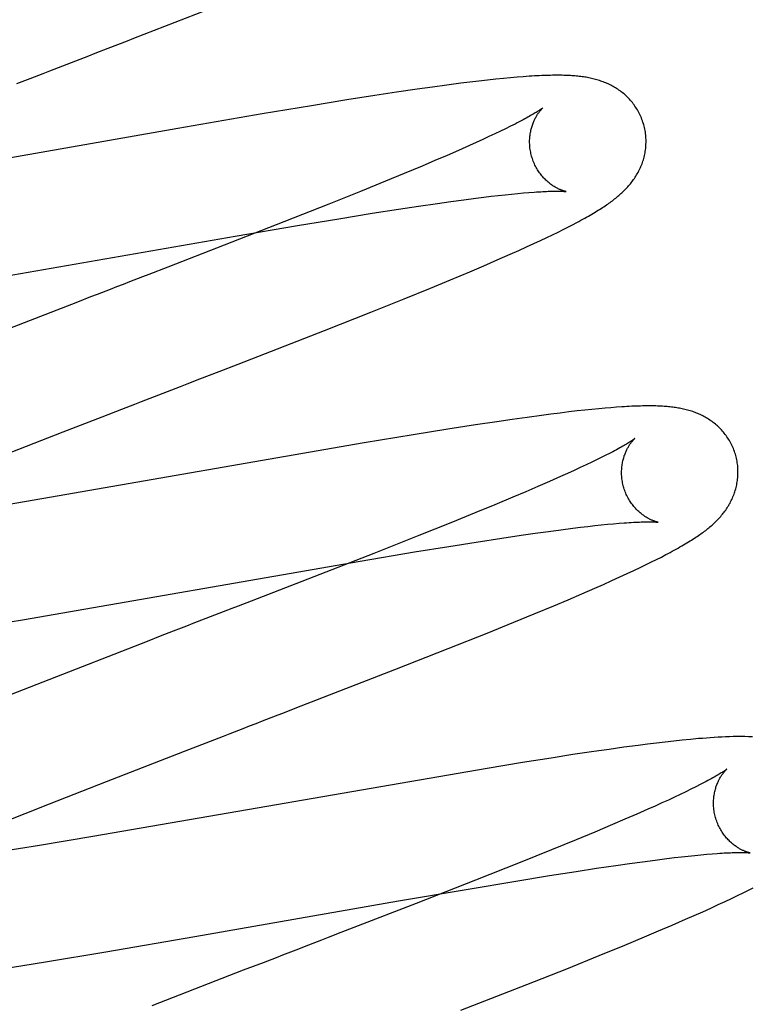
# Model space of a CAD drawing. Header units: inches. Extents: x 0 to 200, y 0 to 129.
# Tile 72 of 94: x 54.254 to 54.38, y 50.642 to 50.812. Entities that reach past the tile are written whole.
import ezdxf

# ---------------------------------------------------------------- set-up
doc = ezdxf.new("R2010")
doc.units = ezdxf.units.IN
doc.header["$LTSCALE"] = 11
doc.header["$MEASUREMENT"] = 0
doc.linetypes.add('HIDDEN', pattern=[0.2, 0.1, -0.1])
doc.layers.add('DEFAULT_2', color=8, linetype='HIDDEN')

msp = doc.modelspace()

# ---------------------------------------------------------------- linework, layer by layer
at = {"layer": 'DEFAULT_2', "color": 8, "linetype": 'HIDDEN'}
for p, q in [((54.26937, 50.80662), (54.27268, 50.8079)), ((54.26381, 50.80447), (54.26604, 50.80534)), ((54.25371, 50.80057), (54.25596, 50.80144)), ((54.3315, 50.8008), (54.32994, 50.80061)), ((54.33304, 50.80099), (54.3315, 50.8008)), ((54.33454, 50.80116), (54.33304, 50.80099)), ((54.33596, 50.80131), (54.33454, 50.80116)), ((54.33728, 50.80144), (54.33596, 50.80131)), ((54.33849, 50.80156), (54.33728, 50.80144)), ((54.33961, 50.80166), (54.33849, 50.80156)), ((54.34066, 50.80174), (54.33961, 50.80166)), ((54.31888, 50.79906), (54.31517, 50.7985)), ((54.32245, 50.79959), (54.31888, 50.79906)), ((54.32504, 50.79995), (54.32245, 50.79959)), ((54.32754, 50.8003), (54.32504, 50.79995)), ((54.32994, 50.80061), (54.32754, 50.8003)), ((54.31034, 50.79774), (54.30429, 50.79675)), ((54.31517, 50.7985), (54.31034, 50.79774)), ((54.30429, 50.79675), (54.29583, 50.79534)), ((54.29583, 50.79534), (54.28132, 50.79284)), ((54.28132, 50.79284), (54.24959, 50.7873)), ((54.33673, 50.79237), (54.33578, 50.79192)), ((54.33763, 50.79281), (54.33673, 50.79237)), ((54.33846, 50.79322), (54.33763, 50.79281)), ((54.33924, 50.79361), (54.33846, 50.79322)), ((54.3337, 50.79095), (54.33258, 50.79044)), ((54.33477, 50.79144), (54.3337, 50.79095)), ((54.33578, 50.79192), (54.33477, 50.79144)), ((54.32954, 50.78908), (54.32757, 50.78822)), ((54.3314, 50.78991), (54.32954, 50.78908)), ((54.33258, 50.79044), (54.3314, 50.78991)), ((54.32548, 50.78732), (54.32329, 50.78639)), ((54.32757, 50.78822), (54.32548, 50.78732)), ((54.32329, 50.78639), (54.32021, 50.78511)), ((54.32021, 50.78511), (54.31697, 50.78377)), ((54.31697, 50.78377), (54.31268, 50.78202)), ((54.31268, 50.78202), (54.30724, 50.77984)), ((54.32822, 50.7803), (54.33043, 50.7806)), ((54.33043, 50.7806), (54.33253, 50.78087)), ((54.33253, 50.78087), (54.33386, 50.78104)), ((54.33386, 50.78104), (54.33514, 50.78119)), ((54.33514, 50.78119), (54.33637, 50.78133)), ((54.33637, 50.78133), (54.33753, 50.78146)), ((54.33753, 50.78146), (54.33864, 50.78158)), ((54.33864, 50.78158), (54.3397, 50.78168)), ((54.3397, 50.78168), (54.34069, 50.78177)), ((54.34069, 50.78177), (54.34163, 50.78185)), ((54.30724, 50.77984), (54.29953, 50.77679)), ((54.31469, 50.77828), (54.31921, 50.77898)), ((54.31921, 50.77898), (54.32264, 50.7795)), ((54.32264, 50.7795), (54.3259, 50.77998)), ((54.3259, 50.77998), (54.32822, 50.7803)), ((54.30189, 50.77618), (54.30896, 50.77735)), ((54.30896, 50.77735), (54.31469, 50.77828)), ((54.29953, 50.77679), (54.28929, 50.77278)), ((54.29118, 50.77435), (54.30189, 50.77618)), ((54.34663, 50.77505), (54.34751, 50.77549)), ((54.34751, 50.77549), (54.34833, 50.7759)), ((54.34833, 50.7759), (54.34911, 50.77631)), ((54.34911, 50.77631), (54.34985, 50.7767)), ((54.23523, 50.76465), (54.29118, 50.77435)), ((54.34364, 50.77361), (54.34471, 50.77412)), ((54.34471, 50.77412), (54.3457, 50.7746)), ((54.3457, 50.7746), (54.34663, 50.77505)), ((54.28929, 50.77278), (54.27964, 50.76904)), ((54.33987, 50.77189), (54.34123, 50.7725)), ((54.34123, 50.7725), (54.34248, 50.77308)), ((54.34248, 50.77308), (54.34364, 50.77361)), ((54.33619, 50.77026), (54.33842, 50.77124)), ((54.33842, 50.77124), (54.33987, 50.77189)), ((54.33149, 50.76825), (54.33389, 50.76927)), ((54.33389, 50.76927), (54.33619, 50.77026)), ((54.32817, 50.76686), (54.33149, 50.76825)), ((54.32019, 50.76359), (54.32471, 50.76543)), ((54.32471, 50.76543), (54.32817, 50.76686)), ((54.3145, 50.76131), (54.32019, 50.76359)), ((54.26411, 50.76303), (54.2484, 50.75693)), ((54.30653, 50.75815), (54.3145, 50.76131)), ((54.29172, 50.75237), (54.30653, 50.75815)), ((54.28844, 50.7511), (54.29172, 50.75237)), ((54.28513, 50.74982), (54.28844, 50.7511)), ((54.27957, 50.74767), (54.2818, 50.74853)), ((54.35668, 50.74496), (54.35572, 50.74489)), ((54.26162, 50.74072), (54.26835, 50.74333)), ((54.26835, 50.74333), (54.27172, 50.74464)), ((54.34378, 50.74357), (54.3413, 50.74323)), ((54.34541, 50.74378), (54.34378, 50.74357)), ((54.34698, 50.74397), (54.34541, 50.74378)), ((54.34848, 50.74416), (54.34698, 50.74397)), ((54.34989, 50.74432), (54.34848, 50.74416)), ((54.35121, 50.74446), (54.34989, 50.74432)), ((54.35245, 50.74459), (54.35121, 50.74446)), ((54.35361, 50.74471), (54.35245, 50.74459)), ((54.3547, 50.7448), (54.35361, 50.74471)), ((54.35572, 50.74489), (54.3547, 50.7448)), ((54.33244, 50.74193), (54.32769, 50.74119)), ((54.3361, 50.74248), (54.33244, 50.74193)), ((54.33874, 50.74287), (54.3361, 50.74248)), ((54.3413, 50.74323), (54.33874, 50.74287)), ((54.24943, 50.73596), (54.26162, 50.74072)), ((54.32172, 50.74023), (54.31336, 50.73884)), ((54.32769, 50.74119), (54.32172, 50.74023)), ((54.31336, 50.73884), (54.25795, 50.72922)), ((54.35496, 50.73678), (54.35417, 50.73639)), ((54.35146, 50.73507), (54.35044, 50.73459)), ((54.35242, 50.73553), (54.35146, 50.73507)), ((54.35333, 50.73597), (54.35242, 50.73553)), ((54.35417, 50.73639), (54.35333, 50.73597)), ((54.34823, 50.73358), (54.34705, 50.73305)), ((54.34937, 50.7341), (54.34823, 50.73358)), ((54.35044, 50.73459), (54.34937, 50.7341)), ((54.34517, 50.73222), (54.34318, 50.73135)), ((54.34705, 50.73305), (54.34517, 50.73222)), ((54.34109, 50.73045), (54.33888, 50.72952)), ((54.34318, 50.73135), (54.34109, 50.73045)), ((54.25795, 50.72922), (54.24754, 50.72745)), ((54.33578, 50.72822), (54.33252, 50.72688)), ((54.33888, 50.72952), (54.33578, 50.72822)), ((54.33252, 50.72688), (54.32821, 50.72513)), ((54.32821, 50.72513), (54.32273, 50.72293)), ((54.35292, 50.72463), (54.35406, 50.72475)), ((54.35406, 50.72475), (54.35513, 50.72486)), ((54.35513, 50.72486), (54.35615, 50.72495)), ((54.35615, 50.72495), (54.3571, 50.72503)), ((54.33696, 50.72249), (54.3403, 50.72298)), ((54.3403, 50.72298), (54.34268, 50.72333)), ((54.34268, 50.72333), (54.34496, 50.72364)), ((54.34496, 50.72364), (54.34713, 50.72393)), ((54.34713, 50.72393), (54.34918, 50.72419)), ((54.34918, 50.72419), (54.35048, 50.72435)), ((54.35048, 50.72435), (54.35173, 50.7245)), ((54.35173, 50.7245), (54.35292, 50.72463)), ((54.32273, 50.72293), (54.31499, 50.71986)), ((54.32788, 50.72107), (54.33254, 50.72181)), ((54.33254, 50.72181), (54.33696, 50.72249)), ((54.31499, 50.71986), (54.30364, 50.71543)), ((54.31262, 50.71853), (54.32199, 50.72011)), ((54.32199, 50.72011), (54.32788, 50.72107)), ((54.36438, 50.71924), (54.36515, 50.71965)), ((54.25464, 50.70847), (54.31262, 50.71853)), ((54.36074, 50.71744), (54.36174, 50.71793)), ((54.36174, 50.71793), (54.36268, 50.71839)), ((54.36268, 50.71839), (54.36355, 50.71882)), ((54.36355, 50.71882), (54.36438, 50.71924)), ((54.35724, 50.71581), (54.3585, 50.71639)), ((54.3585, 50.71639), (54.35967, 50.71693)), ((54.35967, 50.71693), (54.36074, 50.71744)), ((54.30364, 50.71543), (54.29391, 50.71166)), ((54.35295, 50.7139), (54.35442, 50.71454)), ((54.35442, 50.71454), (54.35586, 50.71519)), ((54.35586, 50.71519), (54.35724, 50.71581)), ((54.34835, 50.71191), (54.3507, 50.71292)), ((54.3507, 50.71292), (54.35295, 50.7139)), ((54.34591, 50.71088), (54.34835, 50.71191)), ((54.2906, 50.71038), (54.28838, 50.70952)), ((54.33903, 50.70804), (54.34254, 50.70948)), ((54.34254, 50.70948), (54.34591, 50.71088)), ((54.24423, 50.70672), (54.25464, 50.70847)), ((54.33445, 50.70618), (54.33903, 50.70804)), ((54.28055, 50.70649), (54.27831, 50.70562)), ((54.32773, 50.7035), (54.33445, 50.70618)), ((54.27605, 50.70475), (54.25812, 50.69776)), ((54.27831, 50.70562), (54.27605, 50.70475)), ((54.31861, 50.69991), (54.32773, 50.7035)), ((54.30252, 50.69365), (54.31861, 50.69991)), ((54.25812, 50.69776), (54.24828, 50.69388)), ((54.28245, 50.68588), (54.28693, 50.68762)), ((54.36505, 50.68746), (54.36354, 50.68728)), ((54.36653, 50.68762), (54.36505, 50.68746)), ((54.36797, 50.68777), (54.36653, 50.68762)), ((54.36937, 50.68791), (54.36797, 50.68777)), ((54.26909, 50.68069), (54.28245, 50.68588)), ((54.3528, 50.68583), (54.34918, 50.68529)), ((54.35542, 50.6862), (54.3528, 50.68583)), ((54.35795, 50.68656), (54.35542, 50.6862)), ((54.36041, 50.68688), (54.35795, 50.68656)), ((54.36199, 50.68709), (54.36041, 50.68688)), ((54.36354, 50.68728), (54.36199, 50.68709)), ((54.34542, 50.68471), (54.34054, 50.68393)), ((54.34918, 50.68529), (54.34542, 50.68471)), ((54.33443, 50.68293), (54.26671, 50.67123)), ((54.34054, 50.68393), (54.33443, 50.68293)), ((54.25932, 50.67684), (54.26909, 50.68069)), ((54.36945, 50.67934), (54.36857, 50.67891)), ((54.37027, 50.67975), (54.36945, 50.67934)), ((54.37103, 50.68014), (54.37027, 50.67975)), ((54.36557, 50.6775), (54.36446, 50.67699)), ((54.36662, 50.67799), (54.36557, 50.6775)), ((54.36762, 50.67846), (54.36662, 50.67799)), ((54.36857, 50.67891), (54.36762, 50.67846)), ((54.25092, 50.6735), (54.25932, 50.67684)), ((54.36207, 50.67592), (54.36015, 50.67507)), ((54.36329, 50.67646), (54.36207, 50.67592)), ((54.36446, 50.67699), (54.36329, 50.67646)), ((54.35811, 50.67419), (54.35596, 50.67327)), ((54.36015, 50.67507), (54.35811, 50.67419)), ((54.35596, 50.67327), (54.35294, 50.672)), ((54.26671, 50.67123), (54.2576, 50.66971)), ((54.34974, 50.67067), (54.34551, 50.66895)), ((54.35294, 50.672), (54.34974, 50.67067)), ((54.2576, 50.66971), (54.24989, 50.66845)), ((54.34551, 50.66895), (54.34012, 50.66677)), ((54.36114, 50.6669), (54.36329, 50.66719)), ((54.36329, 50.66719), (54.36531, 50.66744)), ((54.36531, 50.66744), (54.3666, 50.6676)), ((54.3666, 50.6676), (54.36783, 50.66774)), ((54.36783, 50.66774), (54.369, 50.66787)), ((54.369, 50.66787), (54.37012, 50.66798)), ((54.37012, 50.66798), (54.37117, 50.66809)), ((54.37117, 50.66809), (54.37217, 50.66818)), ((54.37217, 50.66818), (54.37311, 50.66826)), ((54.37926, 50.66845), (54.37962, 50.66842)), ((54.34012, 50.66677), (54.33246, 50.66374)), ((54.34974, 50.66524), (54.35322, 50.66577)), ((54.35322, 50.66577), (54.35653, 50.66626)), ((54.35653, 50.66626), (54.35889, 50.66659)), ((54.35889, 50.66659), (54.36114, 50.6669)), ((54.33937, 50.66358), (54.34517, 50.66452)), ((54.34517, 50.66452), (54.34974, 50.66524)), ((54.31924, 50.66016), (54.33119, 50.66221)), ((54.33246, 50.66374), (54.32227, 50.65974)), ((54.33119, 50.66221), (54.33937, 50.66358)), ((54.37931, 50.66202), (54.38015, 50.66244)), ((54.37533, 50.66008), (54.37644, 50.66061)), ((54.37644, 50.66061), (54.37747, 50.6611)), ((54.37747, 50.6611), (54.37842, 50.66157)), ((54.37842, 50.66157), (54.37931, 50.66202)), ((54.28428, 50.65406), (54.31924, 50.66016)), ((54.32227, 50.65974), (54.31154, 50.65558)), ((54.37147, 50.65831), (54.37284, 50.65893)), ((54.37284, 50.65893), (54.37413, 50.65953)), ((54.37413, 50.65953), (54.37533, 50.66008)), ((54.36624, 50.65602), (54.36853, 50.65701)), ((54.36853, 50.65701), (54.37003, 50.65767)), ((54.37003, 50.65767), (54.37147, 50.65831)), ((54.31154, 50.65558), (54.30934, 50.65473)), ((54.36389, 50.65502), (54.36624, 50.65602)), ((54.26897, 50.65143), (54.28428, 50.65406)), ((54.35809, 50.65259), (54.36147, 50.65399)), ((54.36147, 50.65399), (54.36389, 50.65502)), ((54.35367, 50.65078), (54.35809, 50.65259)), ((54.25862, 50.6497), (54.26897, 50.65143)), ((54.30157, 50.65172), (54.29933, 50.65086)), ((54.34811, 50.64853), (54.35367, 50.65078)), ((54.2508, 50.64844), (54.25862, 50.6497)), ((54.29596, 50.64955), (54.29258, 50.64825)), ((54.29258, 50.64825), (54.27684, 50.64212)), ((54.34129, 50.64582), (54.34811, 50.64853)), ((54.32996, 50.64138), (54.34129, 50.64582))]:
    msp.add_line(p, q, dxfattribs=at)
for points in [[(54.27268, 50.8079), (54.27378, 50.80833), (54.28975, 50.81455)], [(54.26604, 50.80534), (54.26715, 50.80577), (54.26937, 50.80662)], [(54.25933, 50.80274), (54.26157, 50.80361), (54.26381, 50.80447)], [(54.25596, 50.80144), (54.25821, 50.80231), (54.25933, 50.80274)], [(54.36135, 50.79346), (54.36129, 50.79367), (54.36121, 50.79392), (54.36113, 50.79417), (54.36104, 50.79441), (54.36095, 50.79465), (54.36084, 50.79489), (54.36074, 50.79513), (54.36062, 50.79536), (54.36051, 50.79559), (54.36038, 50.79581), (54.36025, 50.79604), (54.36012, 50.79626), (54.35998, 50.79647), (54.35984, 50.79668), (54.35969, 50.79689), (54.35954, 50.79709), (54.35939, 50.79729), (54.35923, 50.79748), (54.35906, 50.79767), (54.3589, 50.79786), (54.35873, 50.79804), (54.35856, 50.79821), (54.35838, 50.79838), (54.3582, 50.79855), (54.35802, 50.79871), (54.35784, 50.79886), (54.35765, 50.79901), (54.35747, 50.79916), (54.35728, 50.7993), (54.35708, 50.79944), (54.35689, 50.79957), (54.35669, 50.7997), (54.35649, 50.79983), (54.35629, 50.79995), (54.35608, 50.80006), (54.35587, 50.80018), (54.35567, 50.80029), (54.35546, 50.80039), (54.35525, 50.80049), (54.35504, 50.80058), (54.35482, 50.80068), (54.35461, 50.80076), (54.35439, 50.80085), (54.35417, 50.80093), (54.35395, 50.801), (54.35373, 50.80108), (54.35351, 50.80115), (54.35328, 50.80121), (54.35306, 50.80128), (54.35283, 50.80134), (54.3526, 50.80139), (54.35238, 50.80145), (54.35215, 50.8015), (54.35192, 50.80154), (54.35169, 50.80159), (54.35146, 50.80163), (54.35122, 50.80166), (54.35099, 50.8017), (54.35075, 50.80173), (54.35052, 50.80176), (54.35027, 50.80179), (54.35003, 50.80182), (54.34979, 50.80184), (54.34953, 50.80187), (54.34928, 50.80189), (54.34902, 50.80191), (54.34875, 50.80192), (54.34848, 50.80194), (54.3482, 50.80195), (54.34792, 50.80196), (54.34763, 50.80197), (54.34733, 50.80198), (54.34702, 50.80198), (54.3467, 50.80198), (54.34638, 50.80198), (54.34604, 50.80198), (54.3457, 50.80198), (54.34535, 50.80197), (54.34498, 50.80197), (54.34461, 50.80195), (54.34422, 50.80194), (54.34382, 50.80193), (54.34341, 50.80191), (54.34299, 50.80189), (54.34256, 50.80186), (54.34211, 50.80184), (54.34164, 50.80181), (54.34066, 50.80174)], [(54.34404, 50.7964), (54.34403, 50.79639), (54.34402, 50.79638), (54.344, 50.79637), (54.34397, 50.79634), (54.34393, 50.79632), (54.34389, 50.79628), (54.34383, 50.79624), (54.34377, 50.7962), (54.34369, 50.79614), (54.34361, 50.79609), (54.34351, 50.79602), (54.34341, 50.79595), (54.34329, 50.79587), (54.34316, 50.79579), (54.34302, 50.7957), (54.34287, 50.79561), (54.3427, 50.79551), (54.34252, 50.7954), (54.34233, 50.79529), (54.34213, 50.79517), (54.34192, 50.79505), (54.34169, 50.79492), (54.34144, 50.79478), (54.34118, 50.79464), (54.3409, 50.79449), (54.34061, 50.79433), (54.3403, 50.79416), (54.33996, 50.79398), (54.33961, 50.7938), (54.33924, 50.79361)], [(54.34209, 50.7881), (54.34203, 50.7883), (54.34198, 50.78853), (54.34193, 50.78877), (54.34188, 50.789), (54.34185, 50.78924), (54.34181, 50.78947), (54.34179, 50.7897), (54.34177, 50.78993), (54.34176, 50.79017), (54.34175, 50.79039), (54.34175, 50.79062), (54.34175, 50.79085), (54.34176, 50.79107), (54.34178, 50.79129), (54.3418, 50.79151), (54.34182, 50.79172), (54.34185, 50.79193), (54.34189, 50.79213), (54.34193, 50.79233), (54.34197, 50.79253), (54.34201, 50.79272), (54.34206, 50.7929), (54.34211, 50.79308), (54.34216, 50.79326), (54.34222, 50.79343), (54.34228, 50.79359), (54.34234, 50.79375), (54.3424, 50.79391), (54.34246, 50.79406), (54.34252, 50.7942), (54.34259, 50.79434), (54.34265, 50.79447), (54.34272, 50.7946), (54.34279, 50.79473), (54.34285, 50.79485), (54.34292, 50.79496), (54.34298, 50.79507), (54.34305, 50.79518), (54.34311, 50.79528), (54.34318, 50.79538), (54.34324, 50.79547), (54.34331, 50.79556), (54.34337, 50.79565), (54.34343, 50.79573), (54.34349, 50.7958), (54.34355, 50.79587), (54.3436, 50.79594), (54.34366, 50.79601), (54.34371, 50.79606), (54.34376, 50.79612), (54.3438, 50.79617), (54.34384, 50.79621), (54.34388, 50.79625), (54.34392, 50.79629), (54.34395, 50.79632), (54.34398, 50.79634), (54.344, 50.79637), (54.34402, 50.79638), (54.34403, 50.79639), (54.34403, 50.7964)], [(54.34985, 50.7767), (54.35021, 50.77689), (54.35055, 50.77707), (54.35089, 50.77726), (54.35122, 50.77744), (54.35153, 50.77761), (54.35184, 50.77779), (54.35214, 50.77796), (54.35243, 50.77813), (54.35272, 50.7783), (54.35299, 50.77846), (54.35326, 50.77863), (54.35352, 50.77879), (54.35377, 50.77894), (54.35402, 50.7791), (54.35425, 50.77925), (54.35449, 50.77941), (54.35471, 50.77956), (54.35493, 50.77971), (54.35515, 50.77986), (54.35536, 50.78), (54.35556, 50.78015), (54.35576, 50.7803), (54.35596, 50.78044), (54.35615, 50.78059), (54.35634, 50.78074), (54.35653, 50.78089), (54.35672, 50.78104), (54.3569, 50.78119), (54.35708, 50.78134), (54.35726, 50.7815), (54.35743, 50.78165), (54.3576, 50.78181), (54.35777, 50.78197), (54.35794, 50.78213), (54.35811, 50.7823), (54.35827, 50.78247), (54.35843, 50.78264), (54.35859, 50.78281), (54.35875, 50.78299), (54.3589, 50.78316), (54.35905, 50.78334), (54.3592, 50.78353), (54.35934, 50.78371), (54.35948, 50.7839), (54.35961, 50.78408), (54.35975, 50.78428), (54.35987, 50.78447), (54.36, 50.78467), (54.36012, 50.78487), (54.36024, 50.78507), (54.36036, 50.78528), (54.36047, 50.78548), (54.36058, 50.7857), (54.36068, 50.78591), (54.36078, 50.78613), (54.36087, 50.78634), (54.36096, 50.78656), (54.36105, 50.78679), (54.36113, 50.78701), (54.36121, 50.78724), (54.36128, 50.78747), (54.36135, 50.7877), (54.36141, 50.78794), (54.36147, 50.78818), (54.36152, 50.78842), (54.36157, 50.78866), (54.36161, 50.78891), (54.36165, 50.78916), (54.36168, 50.78941), (54.3617, 50.78966), (54.36172, 50.78991), (54.36173, 50.79017), (54.36174, 50.79042), (54.36174, 50.79068), (54.36174, 50.79094), (54.36173, 50.7912), (54.36171, 50.79145), (54.36169, 50.79171), (54.36166, 50.79197), (54.36162, 50.79223), (54.36158, 50.79248), (54.36153, 50.79274), (54.36147, 50.79299), (54.36141, 50.79325), (54.36135, 50.79346)], [(54.34803, 50.782), (54.34804, 50.782), (54.34803, 50.782), (54.34802, 50.78201), (54.34799, 50.78201), (54.34796, 50.78202), (54.34793, 50.78202), (54.34788, 50.78203), (54.34783, 50.78205), (54.34778, 50.78206), (54.34772, 50.78208), (54.34765, 50.7821), (54.34758, 50.78212), (54.34751, 50.78214), (54.34743, 50.78217), (54.34735, 50.7822), (54.34726, 50.78223), (54.34717, 50.78226), (54.34708, 50.7823), (54.34698, 50.78234), (54.34688, 50.78239), (54.34678, 50.78243), (54.34667, 50.78248), (54.34657, 50.78254), (54.34645, 50.78259), (54.34634, 50.78265), (54.34622, 50.78272), (54.34611, 50.78279), (54.34599, 50.78286), (54.34586, 50.78294), (54.34574, 50.78302), (54.34561, 50.7831), (54.34548, 50.78319), (54.34535, 50.78329), (54.34522, 50.78339), (54.34509, 50.7835), (54.34495, 50.78361), (54.34482, 50.78372), (54.34468, 50.78385), (54.34454, 50.78397), (54.34441, 50.78411), (54.34427, 50.78425), (54.34413, 50.78439), (54.344, 50.78455), (54.34386, 50.7847), (54.34373, 50.78487), (54.3436, 50.78504), (54.34347, 50.78521), (54.34334, 50.78539), (54.34322, 50.78558), (54.3431, 50.78577), (54.34298, 50.78596), (54.34287, 50.78616), (54.34276, 50.78637), (54.34266, 50.78657), (54.34256, 50.78679), (54.34247, 50.787), (54.34238, 50.78722), (54.34229, 50.78745), (54.34222, 50.78767), (54.34214, 50.7879), (54.34209, 50.7881)], [(54.34163, 50.78185), (54.3425, 50.78191), (54.3429, 50.78194), (54.34329, 50.78197), (54.34366, 50.78199), (54.34401, 50.78201), (54.34434, 50.78202), (54.34465, 50.78204), (54.34495, 50.78205), (54.34523, 50.78206), (54.3455, 50.78206), (54.34575, 50.78207), (54.34599, 50.78207), (54.34621, 50.78207), (54.34642, 50.78208), (54.34661, 50.78207), (54.34679, 50.78207), (54.34696, 50.78207), (54.34711, 50.78206), (54.34726, 50.78206), (54.34738, 50.78205), (54.3475, 50.78205), (54.3476, 50.78204), (54.34769, 50.78204), (54.34777, 50.78203), (54.34784, 50.78202), (54.3479, 50.78202), (54.34795, 50.78201), (54.34798, 50.78201), (54.34801, 50.78201), (54.34803, 50.782), (54.34803, 50.782)], [(54.27964, 50.76904), (54.27635, 50.76776), (54.27525, 50.76734)], [(54.27525, 50.76734), (54.27304, 50.76648), (54.27193, 50.76605), (54.27082, 50.76562), (54.2697, 50.76519), (54.26747, 50.76433)], [(54.26747, 50.76433), (54.26635, 50.7639), (54.26411, 50.76303)], [(54.2818, 50.74853), (54.28291, 50.74896), (54.28513, 50.74982)], [(54.27509, 50.74594), (54.27733, 50.74681), (54.27957, 50.74767)], [(54.27172, 50.74464), (54.27397, 50.7455), (54.27509, 50.74594)], [(54.37714, 50.73667), (54.37708, 50.73688), (54.37701, 50.73713), (54.37692, 50.73737), (54.37683, 50.73762), (54.37674, 50.73786), (54.37664, 50.7381), (54.37653, 50.73833), (54.37642, 50.73856), (54.3763, 50.73879), (54.37617, 50.73902), (54.37605, 50.73924), (54.37591, 50.73946), (54.37578, 50.73968), (54.37563, 50.73989), (54.37549, 50.74009), (54.37534, 50.7403), (54.37518, 50.74049), (54.37502, 50.74069), (54.37486, 50.74088), (54.37469, 50.74106), (54.37452, 50.74124), (54.37435, 50.74141), (54.37418, 50.74158), (54.374, 50.74175), (54.37382, 50.74191), (54.37364, 50.74206), (54.37345, 50.74221), (54.37327, 50.74236), (54.37308, 50.7425), (54.37288, 50.74264), (54.37269, 50.74277), (54.37249, 50.7429), (54.37229, 50.74303), (54.37209, 50.74315), (54.37188, 50.74327), (54.37168, 50.74338), (54.37147, 50.74349), (54.37126, 50.74359), (54.37105, 50.74369), (54.37084, 50.74379), (54.37063, 50.74388), (54.37041, 50.74397), (54.3702, 50.74405), (54.36998, 50.74413), (54.36976, 50.74421), (54.36954, 50.74428), (54.36931, 50.74435), (54.36909, 50.74442), (54.36887, 50.74448), (54.36864, 50.74454), (54.36841, 50.7446), (54.36819, 50.74465), (54.36796, 50.7447), (54.36773, 50.74475), (54.3675, 50.74479), (54.36727, 50.74483), (54.36704, 50.74487), (54.3668, 50.74491), (54.36657, 50.74494), (54.36633, 50.74497), (54.36609, 50.745), (54.36585, 50.74503), (54.3656, 50.74505), (54.36535, 50.74507), (54.3651, 50.74509), (54.36483, 50.74511), (54.36457, 50.74513), (54.3643, 50.74514), (54.36402, 50.74516), (54.36373, 50.74517), (54.36344, 50.74518), (54.36313, 50.74518), (54.36283, 50.74519), (54.36251, 50.74519), (54.36218, 50.74519), (54.36185, 50.74519), (54.36151, 50.74519), (54.36116, 50.74518), (54.36081, 50.74517), (54.36044, 50.74516), (54.36006, 50.74515), (54.35968, 50.74514), (54.35928, 50.74512), (54.35887, 50.7451), (54.35846, 50.74508), (54.35803, 50.74505), (54.35759, 50.74503), (54.35668, 50.74496)], [(54.35983, 50.73961), (54.35982, 50.7396), (54.3598, 50.73959), (54.35978, 50.73957), (54.35975, 50.73955), (54.35971, 50.73952), (54.35966, 50.73948), (54.35961, 50.73944), (54.35954, 50.73939), (54.35946, 50.73934), (54.35937, 50.73927), (54.35926, 50.7392), (54.35915, 50.73913), (54.35902, 50.73905), (54.35888, 50.73896), (54.35873, 50.73886), (54.35856, 50.73876), (54.35837, 50.73864), (54.35817, 50.73853), (54.35796, 50.7384), (54.35773, 50.73827), (54.35748, 50.73813), (54.35722, 50.73798), (54.35694, 50.73783), (54.35665, 50.73767), (54.35634, 50.7375), (54.35602, 50.73733), (54.35568, 50.73716), (54.35533, 50.73697), (54.35496, 50.73678)], [(54.35788, 50.73131), (54.35782, 50.73151), (54.35777, 50.73174), (54.35772, 50.73198), (54.35767, 50.73221), (54.35764, 50.73245), (54.35761, 50.73268), (54.35758, 50.73292), (54.35756, 50.73315), (54.35755, 50.73338), (54.35754, 50.73361), (54.35754, 50.73384), (54.35755, 50.73406), (54.35756, 50.73429), (54.35757, 50.73451), (54.35759, 50.73472), (54.35762, 50.73493), (54.35765, 50.73514), (54.35768, 50.73535), (54.35772, 50.73555), (54.35776, 50.73575), (54.35781, 50.73594), (54.35785, 50.73612), (54.35791, 50.7363), (54.35796, 50.73648), (54.35801, 50.73665), (54.35807, 50.73681), (54.35813, 50.73697), (54.35819, 50.73713), (54.35826, 50.73727), (54.35832, 50.73742), (54.35838, 50.73756), (54.35845, 50.73769), (54.35852, 50.73782), (54.35858, 50.73795), (54.35865, 50.73806), (54.35871, 50.73818), (54.35878, 50.73829), (54.35885, 50.7384), (54.35891, 50.7385), (54.35898, 50.7386), (54.35904, 50.73869), (54.3591, 50.73878), (54.35917, 50.73886), (54.35923, 50.73894), (54.35929, 50.73902), (54.35934, 50.73909), (54.3594, 50.73916), (54.35945, 50.73922), (54.3595, 50.73928), (54.35955, 50.73933), (54.3596, 50.73938), (54.35964, 50.73943), (54.35968, 50.73947), (54.35971, 50.7395), (54.35974, 50.73953), (54.35977, 50.73956), (54.35979, 50.73958), (54.35981, 50.73959), (54.35982, 50.7396), (54.35983, 50.73961)], [(54.36515, 50.71965), (54.36553, 50.71984), (54.36589, 50.72004), (54.36625, 50.72023), (54.36659, 50.72042), (54.36693, 50.7206), (54.36725, 50.72078), (54.36757, 50.72096), (54.36788, 50.72114), (54.36818, 50.72131), (54.36847, 50.72149), (54.36875, 50.72165), (54.36903, 50.72182), (54.36929, 50.72199), (54.36955, 50.72215), (54.3698, 50.72231), (54.37005, 50.72247), (54.37029, 50.72262), (54.37052, 50.72278), (54.37074, 50.72293), (54.37096, 50.72308), (54.37117, 50.72323), (54.37138, 50.72338), (54.37158, 50.72353), (54.37178, 50.72368), (54.37198, 50.72382), (54.37217, 50.72397), (54.37235, 50.72412), (54.37254, 50.72427), (54.37272, 50.72442), (54.3729, 50.72458), (54.37307, 50.72473), (54.37325, 50.72489), (54.37342, 50.72504), (54.37359, 50.7252), (54.37376, 50.72537), (54.37392, 50.72553), (54.37409, 50.7257), (54.37425, 50.72587), (54.3744, 50.72604), (54.37456, 50.72622), (54.37471, 50.7264), (54.37486, 50.72658), (54.37501, 50.72676), (54.37515, 50.72694), (54.37529, 50.72713), (54.37542, 50.72731), (54.37555, 50.72751), (54.37568, 50.7277), (54.3758, 50.7279), (54.37593, 50.7281), (54.37604, 50.7283), (54.37616, 50.7285), (54.37627, 50.72871), (54.37638, 50.72892), (54.37648, 50.72914), (54.37658, 50.72935), (54.37667, 50.72957), (54.37676, 50.72979), (54.37685, 50.73001), (54.37693, 50.73024), (54.377, 50.73046), (54.37707, 50.73069), (54.37714, 50.73093), (54.3772, 50.73116), (54.37726, 50.7314), (54.37731, 50.73164), (54.37736, 50.73189), (54.3774, 50.73213), (54.37744, 50.73238), (54.37747, 50.73263), (54.37749, 50.73288), (54.37751, 50.73313), (54.37753, 50.73339), (54.37753, 50.73364), (54.37753, 50.7339), (54.37753, 50.73415), (54.37752, 50.73441), (54.3775, 50.73467), (54.37748, 50.73493), (54.37745, 50.73518), (54.37741, 50.73544), (54.37737, 50.7357), (54.37732, 50.73595), (54.37726, 50.7362), (54.3772, 50.73646), (54.37714, 50.73667)], [(54.36382, 50.72521), (54.36383, 50.72521), (54.36382, 50.72521), (54.36381, 50.72521), (54.36378, 50.72522), (54.36376, 50.72523), (54.36372, 50.72523), (54.36368, 50.72524), (54.36363, 50.72525), (54.36358, 50.72527), (54.36352, 50.72529), (54.36345, 50.7253), (54.36338, 50.72532), (54.36331, 50.72535), (54.36323, 50.72537), (54.36315, 50.7254), (54.36306, 50.72544), (54.36297, 50.72547), (54.36288, 50.72551), (54.36278, 50.72555), (54.36268, 50.72559), (54.36258, 50.72564), (54.36247, 50.72569), (54.36236, 50.72574), (54.36225, 50.7258), (54.36214, 50.72586), (54.36202, 50.72592), (54.36191, 50.72599), (54.36178, 50.72606), (54.36166, 50.72614), (54.36154, 50.72622), (54.36141, 50.72631), (54.36128, 50.7264), (54.36115, 50.72649), (54.36102, 50.72659), (54.36088, 50.7267), (54.36075, 50.72681), (54.36061, 50.72693), (54.36048, 50.72705), (54.36034, 50.72718), (54.3602, 50.72731), (54.36007, 50.72745), (54.35993, 50.7276), (54.35979, 50.72775), (54.35966, 50.72791), (54.35953, 50.72807), (54.35939, 50.72824), (54.35926, 50.72842), (54.35914, 50.7286), (54.35901, 50.72878), (54.35889, 50.72897), (54.35878, 50.72917), (54.35866, 50.72937), (54.35856, 50.72957), (54.35845, 50.72978), (54.35835, 50.72999), (54.35826, 50.73021), (54.35817, 50.73043), (54.35808, 50.73065), (54.35801, 50.73088), (54.35793, 50.73111), (54.35788, 50.73131)], [(54.3571, 50.72503), (54.35799, 50.7251), (54.35841, 50.72513), (54.35882, 50.72516), (54.35921, 50.72518), (54.35958, 50.7252), (54.35994, 50.72522), (54.36028, 50.72524), (54.3606, 50.72525), (54.36091, 50.72526), (54.3612, 50.72527), (54.36147, 50.72528), (54.36173, 50.72528), (54.36197, 50.72528), (54.3622, 50.72528), (54.3624, 50.72528), (54.36259, 50.72528), (54.36276, 50.72528), (54.36292, 50.72527), (54.36306, 50.72527), (54.36319, 50.72526), (54.3633, 50.72526), (54.3634, 50.72525), (54.36349, 50.72524), (54.36357, 50.72524), (54.36363, 50.72523), (54.36369, 50.72523), (54.36374, 50.72522), (54.36377, 50.72522), (54.3638, 50.72521), (54.36382, 50.72521), (54.36382, 50.72521)], [(54.29391, 50.71166), (54.29171, 50.71081), (54.2906, 50.71038)], [(54.28838, 50.70952), (54.28616, 50.70866), (54.28392, 50.70779)], [(54.28392, 50.70779), (54.2828, 50.70736), (54.28055, 50.70649)], [(54.2981, 50.69194), (54.29921, 50.69237), (54.30252, 50.69365)], [(54.2903, 50.68892), (54.29253, 50.68979), (54.29365, 50.69022), (54.29476, 50.69065), (54.29588, 50.69108), (54.2981, 50.69194)], [(54.28693, 50.68762), (54.28918, 50.68849), (54.2903, 50.68892)], [(54.38001, 50.68836), (54.37936, 50.68838), (54.37869, 50.6884), (54.37803, 50.6884), (54.37737, 50.6884), (54.37672, 50.68839), (54.37606, 50.68837), (54.37541, 50.68834), (54.37475, 50.68831), (54.3741, 50.68828), (54.37344, 50.68824), (54.37277, 50.68819), (54.3721, 50.68815), (54.37143, 50.68809), (54.37075, 50.68804), (54.36937, 50.68791)], [(54.37562, 50.68282), (54.37562, 50.68281), (54.37561, 50.68281), (54.37559, 50.68279), (54.37557, 50.68278), (54.37554, 50.68275), (54.3755, 50.68272), (54.37545, 50.68268), (54.37538, 50.68264), (54.37531, 50.68259), (54.37523, 50.68253), (54.37514, 50.68247), (54.37503, 50.6824), (54.37492, 50.68232), (54.37479, 50.68224), (54.37464, 50.68215), (54.37448, 50.68205), (54.37431, 50.68194), (54.37412, 50.68183), (54.37392, 50.68171), (54.3737, 50.68158), (54.37346, 50.68145), (54.37321, 50.6813), (54.37295, 50.68116), (54.37267, 50.681), (54.37237, 50.68084), (54.37206, 50.68068), (54.37174, 50.6805), (54.37139, 50.68032), (54.37103, 50.68014)], [(54.37367, 50.67452), (54.37361, 50.67472), (54.37356, 50.67495), (54.37351, 50.67519), (54.37346, 50.67542), (54.37343, 50.67566), (54.3734, 50.67589), (54.37337, 50.67613), (54.37335, 50.67636), (54.37334, 50.67659), (54.37333, 50.67682), (54.37333, 50.67705), (54.37334, 50.67727), (54.37335, 50.6775), (54.37336, 50.67772), (54.37338, 50.67794), (54.37341, 50.67815), (54.37344, 50.67836), (54.37347, 50.67856), (54.37351, 50.67876), (54.37355, 50.67896), (54.3736, 50.67915), (54.37365, 50.67934), (54.3737, 50.67952), (54.37375, 50.67969), (54.37381, 50.67986), (54.37386, 50.68002), (54.37392, 50.68018), (54.37399, 50.68034), (54.37405, 50.68049), (54.37411, 50.68063), (54.37418, 50.68077), (54.37424, 50.68091), (54.37431, 50.68104), (54.37438, 50.68116), (54.37444, 50.68128), (54.37451, 50.6814), (54.37457, 50.68151), (54.37464, 50.68161), (54.37471, 50.68171), (54.37477, 50.68181), (54.37483, 50.6819), (54.3749, 50.68199), (54.37496, 50.68208), (54.37502, 50.68216), (54.37508, 50.68223), (54.37514, 50.6823), (54.37519, 50.68237), (54.37525, 50.68243), (54.3753, 50.68249), (54.37535, 50.68255), (54.37539, 50.68259), (54.37543, 50.68264), (54.37547, 50.68268), (54.37551, 50.68271), (54.37554, 50.68274), (54.37556, 50.68277), (54.37559, 50.68279), (54.3756, 50.6828), (54.37561, 50.68281), (54.37562, 50.68281)], [(54.37962, 50.66842), (54.37961, 50.66842), (54.37959, 50.66842), (54.37957, 50.66843), (54.37954, 50.66843), (54.37951, 50.66844), (54.37946, 50.66845), (54.37942, 50.66846), (54.37936, 50.66848), (54.3793, 50.6685), (54.37924, 50.66851), (54.37917, 50.66854), (54.37909, 50.66856), (54.37902, 50.66859), (54.37893, 50.66861), (54.37885, 50.66865), (54.37876, 50.66868), (54.37866, 50.66872), (54.37857, 50.66876), (54.37847, 50.6688), (54.37836, 50.66885), (54.37826, 50.6689), (54.37815, 50.66895), (54.37804, 50.66901), (54.37792, 50.66907), (54.37781, 50.66913), (54.37769, 50.6692), (54.37757, 50.66928), (54.37745, 50.66935), (54.37732, 50.66943), (54.37719, 50.66952), (54.37706, 50.66961), (54.37693, 50.66971), (54.3768, 50.66981), (54.37667, 50.66991), (54.37653, 50.67002), (54.3764, 50.67014), (54.37626, 50.67026), (54.37613, 50.67039), (54.37599, 50.67052), (54.37585, 50.67066), (54.37572, 50.67081), (54.37558, 50.67096), (54.37545, 50.67112), (54.37531, 50.67128), (54.37518, 50.67145), (54.37505, 50.67163), (54.37493, 50.67181), (54.3748, 50.67199), (54.37468, 50.67218), (54.37457, 50.67238), (54.37445, 50.67258), (54.37435, 50.67278), (54.37424, 50.67299), (54.37414, 50.6732), (54.37405, 50.67342), (54.37396, 50.67364), (54.37388, 50.67386), (54.3738, 50.67409), (54.37372, 50.67432), (54.37367, 50.67452)], [(54.37311, 50.66826), (54.37398, 50.66832), (54.3744, 50.66835), (54.37479, 50.66838), (54.37517, 50.6684), (54.37554, 50.66842), (54.37589, 50.66844), (54.37622, 50.66845), (54.37653, 50.66846), (54.37683, 50.66847), (54.37711, 50.66848), (54.37738, 50.66849), (54.37763, 50.66849), (54.37786, 50.66849), (54.37808, 50.66849), (54.37828, 50.66849), (54.37847, 50.66849), (54.37864, 50.66848), (54.37879, 50.66848), (54.37893, 50.66847), (54.37906, 50.66847), (54.37917, 50.66846), (54.37926, 50.66845)], [(54.30934, 50.65473), (54.30714, 50.65387), (54.30603, 50.65345)], [(54.30603, 50.65345), (54.3038, 50.65259), (54.30157, 50.65172)], [(54.29933, 50.65086), (54.29821, 50.65042), (54.29596, 50.64955)]]:
    msp.add_lwpolyline(points, dxfattribs=at)

doc.saveas('drawing.dxf')
